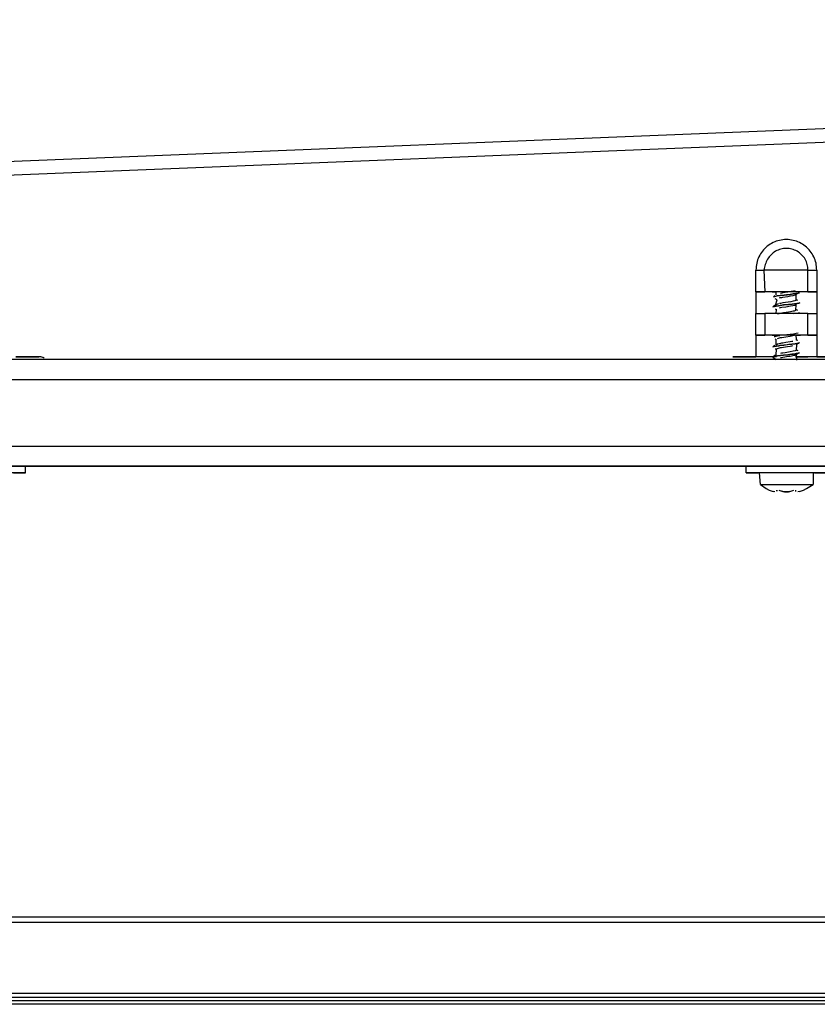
# Model space of a CAD drawing. Header units: millimetres. Extents: x -1298 to 168, y 345 to 933.
# Tile 8 of 22: x -1093 to -974, y 668 to 815. Entities that reach past the tile are written whole.
import ezdxf

# ---------------------------------------------------------------- set-up
doc = ezdxf.new("R2010")
doc.units = ezdxf.units.MM

# ---------------------------------------------------------------- blocks, each defined once
blk = doc.blocks.new('Rahmendeckel-bearb__1__6', base_point=(-1153.34, 668.82))
at = {"color": 7, "linetype": 'Continuous'}
for p, q in [((64.36, 680.82), (-1152.64, 680.82)), ((-1153.34, 668.82), (65.05, 668.82))]:
    blk.add_line(p, q, dxfattribs=at)
at = {"color": 1, "linetype": 'Continuous'}
for p, q in [((64.36, 680.02), (-1152.64, 680.02)), ((-1153.34, 668.82), (65.05, 668.82)), ((-1153.33, 669.42), (65.04, 669.42))]:
    blk.add_line(p, q, dxfattribs=at)
blk = doc.blocks.new('Gehaeuse-kpl_-S120__26', base_point=(-1215.34, 345.41))
blk.add_blockref('Rahmendeckel-bearb__1__6', (-1153.34, 668.82))
blk = doc.blocks.new('Rahmen_lang-bearb_-S120__27', base_point=(-1188.64, 667.76))
at = {"color": 1, "linetype": 'Continuous'}
blk.add_line((100.36, 668.26), (-1188.64, 668.26), dxfattribs=at)
at = {"color": 7, "linetype": 'Continuous'}
blk.add_line((100.36, 667.76), (-1188.64, 667.76), dxfattribs=at)
blk = doc.blocks.new('Diffusor-S120-kpl___33', base_point=(-1188.64, 369.41))
blk.add_blockref('Rahmen_lang-bearb_-S120__27', (-1188.64, 667.76))
blk = doc.blocks.new('SHR-Blechschraube_4_2x32_1_1_1_1_1_1', base_point=(-982.62, 744.54))
at = {"color": 7, "linetype": 'Continuous'}
for p, q in [((-980.12, 774.03), (-980.12, 774.52)), ((-977.89, 774.53), (-978.42, 774.44)), ((-977.55, 774.6), (-977.89, 774.53)), ((-977.29, 774.67), (-977.55, 774.6)), ((-980.32, 773.97), (-980.56, 773.76)), ((-980.01, 773.32), (-980.31, 773.47)), ((-980.23, 772.51), (-980.01, 773.32)), ((-979.66, 773.6), (-979.53, 773.63)), ((-979.53, 773.63), (-979.29, 773.67)), ((-979.29, 774.3), (-979.49, 774.26)), ((-979.12, 774.33), (-979.29, 774.3)), ((-979.29, 773.67), (-979.12, 773.7)), ((-978.42, 774.44), (-979.12, 774.33)), ((-979.12, 773.7), (-978.42, 773.82)), ((-977.93, 773.02), (-979.12, 772.83)), ((-978.42, 773.82), (-977.99, 773.89)), ((-977.99, 773.89), (-977.62, 773.96)), ((-977.6, 773.09), (-977.93, 773.02)), ((-977.62, 773.96), (-977.29, 774.05)), ((-977.37, 773.14), (-977.6, 773.09)), ((-977.19, 773.21), (-977.37, 773.14)), ((-977.29, 774.05), (-976.86, 774.29)), ((-976.92, 773.22), (-977.21, 773.37)), ((-977.19, 774.23), (-977.19, 773.21)), ((-976.86, 774.29), (-976.65, 774.35)), ((-980.23, 772.51), (-980.63, 772.23)), ((-980.31, 771.97), (-980.11, 771.87)), ((-979.92, 772.66), (-980.23, 772.51)), ((-980.12, 771.27), (-980.11, 771.87)), ((-979.78, 772.7), (-979.92, 772.66)), ((-979.49, 772.76), (-979.65, 772.73)), ((-979.64, 772.11), (-979.49, 772.14)), ((-979.12, 772.83), (-979.49, 772.76)), ((-979.49, 772.14), (-979.29, 772.18)), ((-979.29, 772.18), (-978.72, 772.27)), ((-978.72, 772.27), (-978.02, 772.38)), ((-978.01, 771.51), (-978.32, 771.46)), ((-978.02, 772.38), (-977.65, 772.45)), ((-977.78, 771.55), (-978.01, 771.51)), ((-977.6, 771.59), (-977.78, 771.55)), ((-977.65, 772.45), (-977.36, 772.52)), ((-977.46, 771.62), (-977.6, 771.59)), ((-977.24, 771.69), (-977.46, 771.62)), ((-977.36, 772.52), (-977.18, 772.59)), ((-977.18, 772.59), (-977.24, 771.69)), ((-976.92, 771.72), (-977.21, 771.87)), ((-977.01, 772.76), (-977.18, 772.59)), ((-976.61, 772.87), (-976.74, 772.82)), ((-979.67, 771.22), (-979.94, 771.15)), ((-979.49, 771.26), (-979.67, 771.22)), ((-979.31, 771.3), (-979.49, 771.26)), ((-979.03, 771.34), (-979.31, 771.3)), ((-978.32, 771.46), (-979.03, 771.34)), ((-976.65, 771.35), (-976.85, 771.3)), ((-980.31, 767.47), (-980.12, 767.38)), ((-980.12, 766.53), (-980.12, 767.38)), ((-979.93, 767.53), (-979.78, 767.57)), ((-979.78, 767.57), (-979.49, 767.64)), ((-979.49, 767.64), (-979.31, 767.67)), ((-979.31, 767.67), (-978.72, 767.77)), ((-978.72, 767.77), (-978.04, 767.88)), ((-978.04, 767.88), (-977.67, 767.95)), ((-977.67, 767.95), (-977.38, 768.02)), ((-977.38, 768.02), (-977.19, 768.09)), ((-977.19, 768.09), (-977.13, 767.25)), ((-976.92, 767.22), (-977.13, 767.25)), ((-980.32, 766.47), (-980.62, 766.24)), ((-980.31, 765.97), (-980.1, 765.95)), ((-979.95, 766.65), (-980.12, 766.53)), ((-980.12, 765.03), (-980.1, 765.95)), ((-980.1, 765.95), (-979.95, 766.03)), ((-979.69, 766.72), (-979.95, 766.65)), ((-979.95, 766.03), (-979.78, 766.07)), ((-979.78, 766.07), (-979.49, 766.14)), ((-979.49, 766.76), (-979.69, 766.72)), ((-979.33, 766.79), (-979.49, 766.76)), ((-979.49, 766.14), (-979.33, 766.17)), ((-979.12, 766.83), (-979.33, 766.79)), ((-979.33, 766.17), (-979.05, 766.22)), ((-978.72, 766.89), (-979.12, 766.83)), ((-979.05, 766.22), (-978.46, 766.31)), ((-978.03, 767.01), (-978.72, 766.89)), ((-978.46, 766.31), (-978.03, 766.38)), ((-977.8, 767.05), (-978.03, 767.01)), ((-978.03, 766.38), (-977.79, 766.43)), ((-977.65, 767.08), (-977.8, 767.05)), ((-977.79, 766.43), (-977.65, 766.45)), ((-977.32, 765.66), (-977.58, 765.59)), ((-977.16, 765.73), (-977.32, 765.66)), ((-977.2, 765.86), (-976.92, 765.72)), ((-977.12, 766.66), (-977.16, 765.73)), ((-977.12, 766.66), (-976.87, 766.79)), ((-976.87, 766.79), (-976.58, 766.89)), ((-980.32, 764.97), (-980.66, 764.72)), ((-980.66, 764.72), (-980.46, 764.79)), ((-980.66, 764.72), (-980.31, 764.47)), ((-980.12, 765.03), (-980.32, 764.97)), ((-980.31, 764.47), (-980.14, 764.38)), ((-979.33, 765.29), (-979.49, 765.26)), ((-979.49, 764.64), (-979.33, 764.67)), ((-979.12, 765.33), (-979.33, 765.29)), ((-979.33, 764.67), (-979.12, 764.7)), ((-978.78, 765.38), (-979.12, 765.33)), ((-979.12, 764.7), (-978.32, 764.84)), ((-978.03, 765.51), (-978.78, 765.38)), ((-978.32, 764.84), (-978.03, 764.88)), ((-977.58, 765.59), (-978.03, 765.51)), ((-978.03, 764.88), (-977.65, 764.95)), ((-977.65, 764.95), (-977.36, 765.02)), ((-977.36, 765.02), (-976.84, 765.3)), ((-977.36, 765.02), (-977.28, 765.22)), ((-977.15, 765.24), (-977.12, 764.28)), ((-976.84, 765.3), (-976.64, 765.36)), ((-982.51, 745.65), (-982.62, 747.37)), ((-974.62, 747.37), (-974.62, 745.65)), ((-982.51, 745.65), (-981.62, 745.02)), ((-981.62, 745.02), (-981.19, 744.8)), ((-976.05, 744.8), (-975.62, 745.02)), ((-975.62, 745.02), (-974.62, 745.65)), ((-980.34, 744.54), (-980.56, 744.59)), ((-980.06, 744.8), (-980.04, 744.65)), ((-980.04, 744.65), (-980.06, 744.8)), ((-979.15, 744.59), (-979.35, 744.65)), ((-978.89, 744.54), (-979.15, 744.59)), ((-979.15, 744.59), (-978.89, 744.54)), ((-978.31, 744.54), (-978.89, 744.54)), ((-978.89, 744.54), (-978.31, 744.54)), ((-978.12, 744.58), (-978.31, 744.54)), ((-978.31, 744.54), (-978.12, 744.58)), ((-977.21, 744.59), (-977.18, 744.8)), ((-976.68, 744.59), (-976.9, 744.54))]:
    blk.add_line(p, q, dxfattribs=at)
at = {"color": 1, "linetype": 'Continuous'}
for p, q in [((-980.32, 773.82), (-980.56, 773.76)), ((-980.56, 773.76), (-980.32, 773.82)), ((-979.97, 773.88), (-980.32, 773.82)), ((-980.32, 773.82), (-979.97, 773.88)), ((-979.55, 773.94), (-979.97, 773.88)), ((-979.97, 773.88), (-979.55, 773.94)), ((-978.96, 774.01), (-979.55, 773.94)), ((-979.55, 773.94), (-978.96, 774.01)), ((-978.96, 774.01), (-978.07, 774.12)), ((-978.58, 774.06), (-978.96, 774.01)), ((-978.07, 774.12), (-978.58, 774.06)), ((-977.59, 774.18), (-978.07, 774.12)), ((-978.07, 774.12), (-977.59, 774.18)), ((-977.19, 774.23), (-977.59, 774.18)), ((-977.59, 774.18), (-977.19, 774.23)), ((-976.86, 774.29), (-977.19, 774.23)), ((-977.19, 774.23), (-976.86, 774.29)), ((-976.65, 774.35), (-976.86, 774.29)), ((-976.86, 774.29), (-976.65, 774.35)), ((-980.16, 772.35), (-980.63, 772.23)), ((-980.63, 772.23), (-980.16, 772.35)), ((-979.77, 772.41), (-980.16, 772.35)), ((-980.16, 772.35), (-979.77, 772.41)), ((-979.56, 772.44), (-979.77, 772.41)), ((-979.77, 772.41), (-979.56, 772.44)), ((-979.56, 772.44), (-978.97, 772.6)), ((-979.31, 772.47), (-979.56, 772.44)), ((-978.3, 772.59), (-979.31, 772.47)), ((-978.97, 772.6), (-978.3, 772.59)), ((-977.76, 772.65), (-978.3, 772.59)), ((-978.3, 772.59), (-977.76, 772.65)), ((-977.38, 772.71), (-977.76, 772.65)), ((-977.76, 772.65), (-977.38, 772.71)), ((-977.01, 772.76), (-977.38, 772.71)), ((-977.38, 772.71), (-977.01, 772.76)), ((-976.74, 772.82), (-977.01, 772.76)), ((-977.01, 772.76), (-976.74, 772.82)), ((-976.61, 772.87), (-976.74, 772.82)), ((-976.74, 772.82), (-976.61, 772.87)), ((-977.58, 771.27), (-977.18, 771.33)), ((-977.18, 771.33), (-976.85, 771.3)), ((-976.65, 771.35), (-976.85, 771.3)), ((-976.85, 771.3), (-976.65, 771.35)), ((-980.3, 767.83), (-980.45, 767.79)), ((-980.45, 767.79), (-980.3, 767.83)), ((-980.3, 767.83), (-979.95, 767.89)), ((-980.08, 767.86), (-980.3, 767.83)), ((-979.95, 767.89), (-980.08, 767.86)), ((-979.59, 767.94), (-979.95, 767.89)), ((-979.95, 767.89), (-979.59, 767.94)), ((-979.03, 768.01), (-979.59, 767.94)), ((-978.54, 768.06), (-979.03, 768.01)), ((-978.03, 768.12), (-978.54, 768.06)), ((-977.57, 768.18), (-978.03, 768.12)), ((-977.16, 768.24), (-977.57, 768.18)), ((-976.86, 768.29), (-977.16, 768.24)), ((-980.43, 766.3), (-980.62, 766.24)), ((-980.62, 766.24), (-980.43, 766.3)), ((-980.09, 766.36), (-980.43, 766.3)), ((-980.43, 766.3), (-980.09, 766.36)), ((-979.74, 766.42), (-980.09, 766.36)), ((-980.09, 766.36), (-979.74, 766.42)), ((-979.6, 766.44), (-979.74, 766.42)), ((-979.74, 766.42), (-979.6, 766.44)), ((-979.01, 766.51), (-979.6, 766.44)), ((-979.6, 766.44), (-979.01, 766.51)), ((-979.01, 766.51), (-978.27, 766.68)), ((-978.78, 766.53), (-979.01, 766.51)), ((-977.8, 766.65), (-978.78, 766.53)), ((-978.27, 766.68), (-977.8, 766.65)), ((-977.28, 766.72), (-977.8, 766.65)), ((-977.8, 766.65), (-977.28, 766.72)), ((-976.87, 766.79), (-977.28, 766.72)), ((-977.28, 766.72), (-976.87, 766.79)), ((-976.73, 766.83), (-976.87, 766.79)), ((-976.87, 766.79), (-976.73, 766.83)), ((-980.46, 764.79), (-980.66, 764.72)), ((-980.28, 764.83), (-980.46, 764.79)), ((-980.46, 764.79), (-980.28, 764.83)), ((-980.1, 764.86), (-980.28, 764.83)), ((-980.28, 764.83), (-980.1, 764.86)), ((-979.94, 764.89), (-980.1, 764.86)), ((-980.1, 764.86), (-979.94, 764.89)), ((-979.5, 764.95), (-979.94, 764.89)), ((-979.94, 764.89), (-979.5, 764.95)), ((-979.02, 765.01), (-979.5, 764.95)), ((-979.5, 764.95), (-979.02, 765.01)), ((-978.41, 765.08), (-979.02, 765.01)), ((-979.02, 765.01), (-978.41, 765.08)), ((-977.81, 765.15), (-978.41, 765.08)), ((-978.41, 765.08), (-977.81, 765.15)), ((-977.55, 765.18), (-977.81, 765.15)), ((-977.81, 765.15), (-977.55, 765.18)), ((-977.28, 765.22), (-977.55, 765.18)), ((-977.55, 765.18), (-977.28, 765.22)), ((-977.15, 765.24), (-977.28, 765.22)), ((-977.28, 765.22), (-977.15, 765.24)), ((-976.84, 765.3), (-977.15, 765.24)), ((-977.15, 765.24), (-976.84, 765.3)), ((-976.64, 765.36), (-976.84, 765.3)), ((-976.84, 765.3), (-976.64, 765.36)), ((-980.06, 744.8), (-980.04, 744.65))]:
    blk.add_line(p, q, dxfattribs=at)
at = {"color": 7, "linetype": 'Continuous'}
for points, knots in [([(-974.62, 747.37), (-974.65, 747.37), (-974.79, 747.37), (-975.08, 747.37), (-975.55, 747.37), (-976.17, 747.37), (-976.91, 747.37), (-977.75, 747.38), (-978.62, 747.38), (-979.5, 747.38), (-980.33, 747.37), (-981.07, 747.37), (-981.7, 747.37), (-982.16, 747.37), (-982.46, 747.37), (-982.59, 747.37), (-982.62, 747.37)], [0, 0, 0, 0, 0.100329, 0.396274, 0.872991, 1.506567, 2.26522, 3.110895, 4.00117, 4.891386, 5.736889, 6.495265, 7.128472, 7.604748, 7.900244, 8.000359, 8.000359, 8.000359, 8.000359]), ([(-982.51, 745.65), (-982.51, 745.65), (-982.44, 745.65), (-982.24, 745.65), (-981.89, 745.65), (-981.38, 745.65), (-980.77, 745.65), (-980.02, 745.65), (-979.14, 745.65), (-978.19, 745.65), (-977.26, 745.65), (-976.42, 745.65), (-975.7, 745.65), (-975.15, 745.65), (-974.81, 745.65), (-974.66, 745.65), (-974.62, 745.65)], [0, 0, 0, 0, 0.025782, 0.206258, 0.58537, 1.095074, 1.715251, 2.421423, 3.361436, 4.332859, 5.27839, 6.142256, 6.873499, 7.428987, 7.775952, 7.89393, 7.89393, 7.89393, 7.89393]), ([(-981.19, 744.8), (-981.08, 744.76), (-980.88, 744.68), (-980.67, 744.62), (-980.56, 744.59)], [0, 0, 0, 0, 0.331658, 0.6618189, 0.6618189, 0.6618189, 0.6618189]), ([(-979.75, 744.8), (-979.65, 744.76), (-979.45, 744.68), (-979.25, 744.62), (-979.15, 744.59)], [0, 0, 0, 0, 0.3221438, 0.6423711, 0.6423711, 0.6423711, 0.6423711]), ([(-978.12, 744.58), (-978.01, 744.61), (-977.8, 744.67), (-977.59, 744.76), (-977.49, 744.8)], [0, 0, 0, 0, 0.3449022, 0.6704199, 0.6704199, 0.6704199, 0.6704199]), ([(-978.12, 744.58), (-978.01, 744.61), (-977.8, 744.67), (-977.59, 744.76), (-977.49, 744.8)], [0, 0, 0, 0, 0.3449022, 0.6704199, 0.6704199, 0.6704199, 0.6704199]), ([(-977.21, 744.59), (-977.2, 744.6), (-977.2, 744.67), (-977.19, 744.74), (-977.18, 744.8)], [0, 0, 0, 0, 0.0268647, 0.2149176, 0.2149176, 0.2149176, 0.2149176]), ([(-976.68, 744.59), (-976.57, 744.62), (-976.36, 744.68), (-976.16, 744.76), (-976.05, 744.8)], [0, 0, 0, 0, 0.3301609, 0.6618189, 0.6618189, 0.6618189, 0.6618189]), ([(-976.68, 744.59), (-976.57, 744.62), (-976.36, 744.68), (-976.16, 744.76), (-976.05, 744.8)], [0, 0, 0, 0, 0.3301609, 0.6618189, 0.6618189, 0.6618189, 0.6618189])]:
    blk.add_open_spline(points, degree=3, knots=knots, dxfattribs=at)
blk.add_open_spline([(-980.06, 744.8), (-980.05, 744.78), (-980.05, 744.73), (-980.04, 744.67), (-980.04, 744.65)], degree=3, dxfattribs=at)
blk = doc.blocks.new('Scheibe_DIN9021-4_3-140HV-P-P2R_1_1_1_1', base_point=(-984.62, 747.37))
at = {"color": 7, "linetype": 'Continuous'}
for p, q in [((-984.62, 747.37), (-984.62, 748.37)), ((-972.62, 748.37), (-972.62, 747.37)), ((-982.62, 747.37), (-982.86, 747.37)), ((-974.38, 747.37), (-974.62, 747.37))]:
    blk.add_line(p, q, dxfattribs=at)
for points, knots in [([(-972.62, 748.37), (-972.67, 748.37), (-972.87, 748.37), (-973.31, 748.37), (-974.01, 748.38), (-974.94, 748.38), (-976.06, 748.38), (-977.31, 748.38), (-978.62, 748.38), (-979.93, 748.38), (-981.18, 748.38), (-982.3, 748.38), (-983.23, 748.38), (-983.94, 748.37), (-984.37, 748.37), (-984.57, 748.37), (-984.62, 748.37)], [0, 0, 0, 0, 0.150465, 0.594304, 1.309256, 2.259465, 3.397275, 4.665621, 6.000892, 7.336118, 8.604334, 9.741934, 10.691863, 11.406481, 11.849978, 12.00028, 12.00028, 12.00028, 12.00028]), ([(-974.38, 747.37), (-974.13, 747.37), (-973.72, 747.37), (-973.13, 747.37), (-972.88, 747.37), (-972.54, 747.37), (-972.94, 747.37), (-973.26, 747.37), (-974.03, 747.38), (-974.94, 747.38), (-976.06, 747.38), (-977.31, 747.38), (-978.62, 747.38), (-979.94, 747.38), (-981.18, 747.38), (-982.31, 747.38), (-983.22, 747.38), (-984, 747.37), (-984.31, 747.37), (-984.69, 747.37), (-984.38, 747.37), (-984.12, 747.37), (-983.53, 747.37), (-983.11, 747.37), (-982.86, 747.37)], [0, 0, 0, 0, 0.743178, 1.276665, 1.621097, 1.757365, 1.907839, 2.351704, 3.066696, 4.016955, 5.154821, 6.423221, 7.758538, 9.093796, 10.362024, 11.499613, 12.452429, 13.18746, 13.627776, 13.757385, 13.872904, 14.21456, 14.768899, 15.514752, 15.514752, 15.514752, 15.514752])]:
    blk.add_open_spline(points, degree=3, knots=knots, dxfattribs=at)
blk = doc.blocks.new('Scheibe_DIN9021-4_3-140HV-P-P2R_1_1_1_1_1', base_point=(-1104.62, 747.37))
at = {"color": 7, "linetype": 'Continuous'}
for p, q in [((-1104.62, 748.37), (-1104.62, 747.37)), ((-1092.62, 747.37), (-1092.62, 748.37)), ((-1102.62, 747.37), (-1102.86, 747.37)), ((-1094.38, 747.37), (-1094.62, 747.37))]:
    blk.add_line(p, q, dxfattribs=at)
for points, knots in [([(-1092.62, 748.37), (-1092.67, 748.37), (-1092.87, 748.37), (-1093.31, 748.37), (-1094.01, 748.38), (-1094.94, 748.38), (-1096.06, 748.38), (-1097.31, 748.38), (-1098.62, 748.38), (-1099.93, 748.38), (-1101.18, 748.38), (-1102.3, 748.38), (-1103.23, 748.38), (-1103.94, 748.37), (-1104.37, 748.37), (-1104.57, 748.37), (-1104.62, 748.37)], [0, 0, 0, 0, 0.150465, 0.594303, 1.309254, 2.259461, 3.39727, 4.665614, 6.000883, 7.336109, 8.604324, 9.741925, 10.691855, 11.406475, 11.849974, 12.000277, 12.000277, 12.000277, 12.000277]), ([(-1094.38, 747.37), (-1094.13, 747.37), (-1093.72, 747.37), (-1093.13, 747.37), (-1092.88, 747.37), (-1092.54, 747.37), (-1092.94, 747.37), (-1093.26, 747.37), (-1094.03, 747.38), (-1094.94, 747.38), (-1096.06, 747.38), (-1097.31, 747.38), (-1098.62, 747.38), (-1099.94, 747.38), (-1101.18, 747.38), (-1102.31, 747.38), (-1103.22, 747.38), (-1104, 747.37), (-1104.31, 747.37), (-1104.69, 747.37), (-1104.38, 747.37), (-1104.12, 747.37), (-1103.53, 747.37), (-1103.11, 747.37), (-1102.86, 747.37)], [0, 0, 0, 0, 0.743178, 1.276665, 1.621098, 1.757365, 1.907839, 2.351703, 3.066694, 4.016951, 5.154815, 6.423214, 7.758529, 9.093787, 10.362014, 11.499603, 12.452421, 13.187458, 13.627777, 13.757385, 13.872902, 14.214557, 14.768896, 15.514752, 15.514752, 15.514752, 15.514752])]:
    blk.add_open_spline(points, degree=3, knots=knots, dxfattribs=at)
blk = doc.blocks.new('Haltebuegel__52', base_point=(-1240.62, 540.96))
at = {"color": 7, "linetype": 'Continuous'}
for p, q in [((-1144.62, 764.39), (57.38, 764.39)), ((-1144.62, 748.36), (-556.4, 748.39)), ((-1144.62, 748.36), (-559.6, 748.38)), ((-1095.97, 748.38), (-981.27, 748.38)), ((-984.62, 748.36), (-1092.62, 748.36)), ((-984.62, 748.36), (-1092.62, 748.36)), ((-1092.62, 748.36), (-984.62, 748.36)), ((-984.62, 748.36), (-1092.62, 748.36)), ((-975.97, 748.38), (-831.27, 748.38))]:
    blk.add_line(p, q, dxfattribs=at)
at = {"color": 1, "linetype": 'Continuous'}
for p, q in [((-1144.62, 761.39), (57.38, 761.39)), ((-1144.62, 751.39), (57.38, 751.39)), ((-1144.62, 748.36), (-554.2, 748.39)), ((-560.7, 748.38), (-1144.62, 748.36)), ((-558.53, 748.38), (-1144.62, 748.36)), ((-983.9, 748.37), (-1093.34, 748.37)), ((-1092.62, 748.36), (-984.62, 748.36)), ((-1092.62, 748.36), (-984.62, 748.36)), ((-984.62, 748.36), (-1092.62, 748.36))]:
    blk.add_line(p, q, dxfattribs=at)
blk = doc.blocks.new('Tragblech__54', base_point=(-1140.62, 762.77))
at = {"color": 7, "linetype": 'Continuous'}
for p, q in [((-565.86, 815.27), (-1108.9, 793.46)), ((-1090.62, 764.77), (-1094.06, 764.77)), ((-1094.06, 764.77), (-1090.62, 764.77)), ((-986.62, 764.77), (-983.18, 764.77)), ((-983.18, 764.77), (-986.62, 764.77)), ((-970.62, 764.77), (-974.06, 764.77)), ((-974.06, 764.77), (-970.62, 764.77))]:
    blk.add_line(p, q, dxfattribs=at)
at = {"color": 1, "linetype": 'Continuous'}
for p, q in [((-565.86, 813.22), (-1108.89, 791.41)), ((-983.18, 774.52), (-983.18, 777.77)), ((-981.99, 777.77), (-981.86, 774.52)), ((-975.38, 774.52), (-975.38, 777.77)), ((-974.06, 777.77), (-974.06, 774.52)), ((-983.18, 774.52), (-983.18, 771.27)), ((-974.06, 774.52), (-974.06, 771.27)), ((-983.18, 768.02), (-983.18, 771.27)), ((-981.86, 771.27), (-981.86, 768.02)), ((-975.38, 768.02), (-975.38, 771.27)), ((-974.06, 771.27), (-974.06, 768.02)), ((-983.18, 768.02), (-983.18, 764.77)), ((-974.06, 768.02), (-974.06, 764.77))]:
    blk.add_line(p, q, dxfattribs=at)
for points, knots in [([(-974.06, 777.77), (-974.08, 778.11), (-974.13, 778.79), (-974.48, 779.77), (-975.02, 780.64), (-975.75, 781.37), (-976.63, 781.91), (-977.6, 782.25), (-978.62, 782.37), (-979.64, 782.25), (-980.62, 781.91), (-981.49, 781.37), (-982.22, 780.64), (-982.76, 779.77), (-983.11, 778.79), (-983.16, 778.11), (-983.18, 777.77)], [0, 0, 0, 0, 1.021027, 2.042054, 3.063081, 4.084108, 5.105136, 6.126163, 7.147191, 8.168218, 9.189246, 10.210273, 11.2313, 12.252328, 13.273355, 14.294381, 14.294381, 14.294381, 14.294381]), ([(-975.38, 777.77), (-975.4, 778.06), (-975.44, 778.62), (-975.78, 779.41), (-976.3, 780.09), (-976.98, 780.61), (-977.77, 780.94), (-978.62, 781.05), (-979.47, 780.94), (-980.26, 780.61), (-980.94, 780.09), (-981.46, 779.41), (-981.79, 778.61), (-981.93, 778.05), (-981.99, 777.77)], [0, 0, 0, 0, 0.846941, 1.693881, 2.540822, 3.387763, 4.234704, 5.081645, 5.928586, 6.775527, 7.622468, 8.469409, 9.322695, 10.191895, 10.191895, 10.191895, 10.191895]), ([(-983.18, 777.77), (-983.05, 777.77), (-982.79, 777.77), (-982.44, 777.77), (-982.18, 777.77), (-982.04, 777.77), (-981.99, 777.77)], [0, 0, 0, 0, 0.396216, 0.764287, 1.061907, 1.185984, 1.185984, 1.185984, 1.185984]), ([(-978.62, 777.77), (-978.84, 777.77), (-979.27, 777.77), (-979.9, 777.77), (-980.49, 777.77), (-981.02, 777.77), (-981.52, 777.77), (-981.83, 777.77), (-981.99, 777.77)], [0, 0, 0, 0, 0.655895, 1.291015, 1.885241, 2.419753, 2.893779, 3.373623, 3.373623, 3.373623, 3.373623]), ([(-975.38, 777.77), (-975.5, 777.77), (-975.77, 777.77), (-976.23, 777.77), (-976.76, 777.77), (-977.34, 777.77), (-977.97, 777.77), (-978.4, 777.77), (-978.62, 777.77)], [0, 0, 0, 0, 0.366717, 0.824583, 1.359094, 1.953321, 2.588441, 3.244336, 3.244336, 3.244336, 3.244336]), ([(-975.38, 777.77), (-975.31, 777.77), (-975.13, 777.77), (-974.82, 777.77), (-974.45, 777.77), (-974.19, 777.77), (-974.06, 777.77)], [0, 0, 0, 0, 0.18872, 0.550984, 0.919056, 1.315271, 1.315271, 1.315271, 1.315271])]:
    blk.add_open_spline(points, degree=3, knots=knots, dxfattribs=at)
at = {"color": 7, "linetype": 'Continuous'}
for points, knots in [([(-980.73, 774.52), (-980.91, 774.52), (-981.28, 774.52), (-981.87, 774.52), (-982.51, 774.52), (-982.96, 774.52), (-983.18, 774.52)], [0, 0, 0, 0, 0.527324, 1.126614, 1.775434, 2.44949, 2.44949, 2.44949, 2.44949]), ([(-983.18, 774.52), (-983.06, 774.52), (-982.84, 774.52), (-982.51, 774.52), (-982.19, 774.52), (-981.98, 774.52), (-981.86, 774.52)], [0, 0, 0, 0, 0.355733, 0.678262, 0.977919, 1.315272, 1.315272, 1.315272, 1.315272]), ([(-975.38, 774.52), (-975.53, 774.52), (-975.87, 774.52), (-976.43, 774.52), (-977.09, 774.52), (-977.83, 774.52), (-978.62, 774.52), (-979.42, 774.52), (-980.18, 774.52), (-980.83, 774.52), (-981.38, 774.52), (-981.72, 774.52), (-981.86, 774.52)], [0, 0, 0, 0, 0.451424, 1.030089, 1.689202, 2.419893, 3.244337, 4.06878, 4.832109, 5.495884, 6.041912, 6.488673, 6.488673, 6.488673, 6.488673]), ([(-980.73, 774.52), (-980.62, 774.52), (-980.41, 774.52), (-980.2, 774.52), (-980.11, 774.52)], [0, 0, 0, 0, 0.3398355, 0.619476, 0.619476, 0.619476, 0.619476]), ([(-980.11, 774.52), (-980.2, 774.52), (-980.41, 774.52), (-980.62, 774.52), (-980.73, 774.52)], [0, 0, 0, 0, 0.2796405, 0.619476, 0.619476, 0.619476, 0.619476]), ([(-977.13, 774.52), (-977.22, 774.52), (-977.43, 774.52), (-977.77, 774.52), (-978.18, 774.52), (-978.62, 774.52), (-979.06, 774.52), (-979.47, 774.52), (-979.81, 774.52), (-980.02, 774.52), (-980.11, 774.52)], [0, 0, 0, 0, 0.26883, 0.624449, 1.041596, 1.490641, 1.939685, 2.356833, 2.712451, 2.981281, 2.981281, 2.981281, 2.981281]), ([(-974.06, 774.52), (-974.29, 774.52), (-974.73, 774.52), (-975.37, 774.52), (-975.96, 774.52), (-976.33, 774.52), (-976.51, 774.52)], [0, 0, 0, 0, 0.674056, 1.322876, 1.922166, 2.44949, 2.44949, 2.44949, 2.44949]), ([(-975.38, 774.52), (-975.26, 774.52), (-975.05, 774.52), (-974.73, 774.52), (-974.41, 774.52), (-974.18, 774.52), (-974.06, 774.52)], [0, 0, 0, 0, 0.337353, 0.637009, 0.959539, 1.315272, 1.315272, 1.315272, 1.315272]), ([(-983.18, 771.27), (-983.05, 771.27), (-982.79, 771.27), (-982.42, 771.27), (-982.11, 771.27), (-981.93, 771.27), (-981.86, 771.27)], [0, 0, 0, 0, 0.396216, 0.764287, 1.126551, 1.315271, 1.315271, 1.315271, 1.315271]), ([(-975.38, 771.27), (-975.53, 771.27), (-975.87, 771.27), (-976.44, 771.27), (-977.11, 771.27), (-977.85, 771.27), (-978.62, 771.27), (-979.39, 771.27), (-980.13, 771.27), (-980.8, 771.27), (-981.37, 771.27), (-981.71, 771.27), (-981.86, 771.27)], [0, 0, 0, 0, 0.451424, 1.030089, 1.709634, 2.459097, 3.244336, 4.029574, 4.779038, 5.458582, 6.037248, 6.488671, 6.488671, 6.488671, 6.488671]), ([(-975.38, 771.27), (-975.31, 771.27), (-975.13, 771.27), (-974.82, 771.27), (-974.45, 771.27), (-974.19, 771.27), (-974.06, 771.27)], [0, 0, 0, 0, 0.18872, 0.550984, 0.919056, 1.315271, 1.315271, 1.315271, 1.315271]), ([(-983.18, 768.02), (-983.05, 768.02), (-982.79, 768.02), (-982.42, 768.02), (-982.11, 768.02), (-981.93, 768.02), (-981.86, 768.02)], [0, 0, 0, 0, 0.396216, 0.764287, 1.126551, 1.315271, 1.315271, 1.315271, 1.315271]), ([(-980.73, 768.02), (-980.9, 768.02), (-981.25, 768.02), (-981.82, 768.02), (-982.47, 768.02), (-982.93, 768.02), (-983.18, 768.02)], [0, 0, 0, 0, 0.500969, 1.063025, 1.702967, 2.44949, 2.44949, 2.44949, 2.44949]), ([(-975.38, 768.02), (-975.53, 768.02), (-975.86, 768.02), (-976.41, 768.02), (-977.09, 768.02), (-977.84, 768.03), (-978.62, 768.02), (-979.39, 768.02), (-980.13, 768.02), (-980.8, 768.02), (-981.37, 768.02), (-981.71, 768.02), (-981.86, 768.02)], [0, 0, 0, 0, 0.446761, 0.992789, 1.676996, 2.459099, 3.244338, 4.029576, 4.77904, 5.458585, 6.03725, 6.488673, 6.488673, 6.488673, 6.488673]), ([(-980.11, 768.02), (-980.19, 768.02), (-980.4, 768.02), (-980.61, 768.02), (-980.73, 768.02)], [0, 0, 0, 0, 0.2516725, 0.6194846, 0.6194846, 0.6194846, 0.6194846]), ([(-980.73, 768.02), (-980.61, 768.02), (-980.4, 768.02), (-980.19, 768.02), (-980.11, 768.02)], [0, 0, 0, 0, 0.3678121, 0.6194846, 0.6194846, 0.6194846, 0.6194846]), ([(-977.13, 768.02), (-977.22, 768.02), (-977.43, 768.02), (-977.78, 768.02), (-978.19, 768.02), (-978.62, 768.03), (-979.05, 768.02), (-979.46, 768.02), (-979.81, 768.02), (-980.02, 768.02), (-980.11, 768.02)], [0, 0, 0, 0, 0.284365, 0.624453, 1.055475, 1.490648, 1.925822, 2.356844, 2.696931, 2.981309, 2.981309, 2.981309, 2.981309]), ([(-977.13, 768.02), (-977.04, 768.02), (-976.83, 768.02), (-976.62, 768.02), (-976.51, 768.02)], [0, 0, 0, 0, 0.2796406, 0.6194761, 0.6194761, 0.6194761, 0.6194761]), ([(-976.51, 768.02), (-976.62, 768.02), (-976.83, 768.02), (-977.04, 768.02), (-977.13, 768.02)], [0, 0, 0, 0, 0.3398355, 0.6194761, 0.6194761, 0.6194761, 0.6194761]), ([(-974.06, 768.02), (-974.29, 768.02), (-974.73, 768.02), (-975.37, 768.02), (-975.96, 768.02), (-976.33, 768.02), (-976.51, 768.02)], [0, 0, 0, 0, 0.674056, 1.322876, 1.922166, 2.44949, 2.44949, 2.44949, 2.44949]), ([(-975.38, 768.02), (-975.26, 768.02), (-975.05, 768.02), (-974.73, 768.02), (-974.41, 768.02), (-974.18, 768.02), (-974.06, 768.02)], [0, 0, 0, 0, 0.337353, 0.637009, 0.959539, 1.315272, 1.315272, 1.315272, 1.315272]), ([(-1090, 764.67), (-1090.1, 764.7), (-1090.31, 764.76), (-1090.52, 764.77), (-1090.62, 764.77)], [0, 0, 0, 0, 0.3138263, 0.6276527, 0.6276527, 0.6276527, 0.6276527]), ([(-980.11, 764.77), (-980.23, 764.77), (-980.49, 764.77), (-980.92, 764.77), (-981.42, 764.77), (-981.97, 764.77), (-982.57, 764.77), (-982.97, 764.77), (-983.18, 764.77)], [0, 0, 0, 0, 0.346895, 0.780011, 1.28563, 1.847736, 2.448525, 3.068966, 3.068966, 3.068966, 3.068966]), ([(-981.86, 764.77), (-981.93, 764.77), (-982.13, 764.77), (-982.46, 764.77), (-982.83, 764.77), (-983.06, 764.77), (-983.18, 764.77)], [0, 0, 0, 0, 0.195968, 0.60897, 0.969794, 1.315275, 1.315275, 1.315275, 1.315275]), ([(-977.23, 764.77), (-977.05, 764.77), (-976.69, 764.77), (-976.19, 764.77), (-975.76, 764.77), (-975.49, 764.77), (-975.38, 764.77)], [0, 0, 0, 0, 0.564573, 1.072032, 1.507519, 1.858284, 1.858284, 1.858284, 1.858284]), ([(-974.06, 764.77), (-974.28, 764.77), (-974.67, 764.77), (-975.25, 764.77), (-975.8, 764.77), (-976.31, 764.77), (-976.78, 764.77), (-977.08, 764.77), (-977.23, 764.77)], [0, 0, 0, 0, 0.658116, 1.174723, 1.742643, 2.288957, 2.702245, 3.173564, 3.173564, 3.173564, 3.173564]), ([(-974.06, 764.77), (-974.19, 764.77), (-974.45, 764.77), (-974.82, 764.77), (-975.13, 764.77), (-975.31, 764.77), (-975.38, 764.77)], [0, 0, 0, 0, 0.396216, 0.764287, 1.126551, 1.315271, 1.315271, 1.315271, 1.315271])]:
    blk.add_open_spline(points, degree=3, knots=knots, dxfattribs=at)
blk.add_open_spline([(-1089.81, 764.6), (-1089.84, 764.61), (-1089.9, 764.63), (-1089.97, 764.66), (-1090, 764.67)], degree=3, dxfattribs=at)
blk = doc.blocks.new('Tragblech-geschweisst__56', base_point=(-1140.62, 762.77))
blk.add_blockref('Tragblech__54', (-1140.62, 762.77))
blk = doc.blocks.new('Haltebuegel-MAN-S120__63', base_point=(-1298.38, 473.2))
for name, p in [('Tragblech-geschweisst__56', (-1140.62, 762.77)), ('SHR-Blechschraube_4_2x32_1_1_1_1_1_1', (-982.62, 744.54)), ('Haltebuegel__52', (-1240.62, 540.96)), ('Scheibe_DIN9021-4_3-140HV-P-P2R_1_1_1_1_1', (-1104.62, 747.37)), ('Scheibe_DIN9021-4_3-140HV-P-P2R_1_1_1_1', (-984.62, 747.37))]:
    blk.add_blockref(name, p)
blk = doc.blocks.new('S120_1__64', base_point=(-1298.38, 345.41))
for name, p in [('Haltebuegel-MAN-S120__63', (-1298.38, 473.2)), ('Gehaeuse-kpl_-S120__26', (-1215.34, 345.41)), ('Diffusor-S120-kpl___33', (-1188.64, 369.41))]:
    blk.add_blockref(name, p)
blk = doc.blocks.new('Vordans1', base_point=(-565, 638))
blk.add_blockref('S120_1__64', (-1298.38, 345.41))

msp = doc.modelspace()

# ---------------------------------------------------------------- block references
msp.add_blockref('Vordans1', (-565, 638))

doc.saveas('drawing.dxf')
